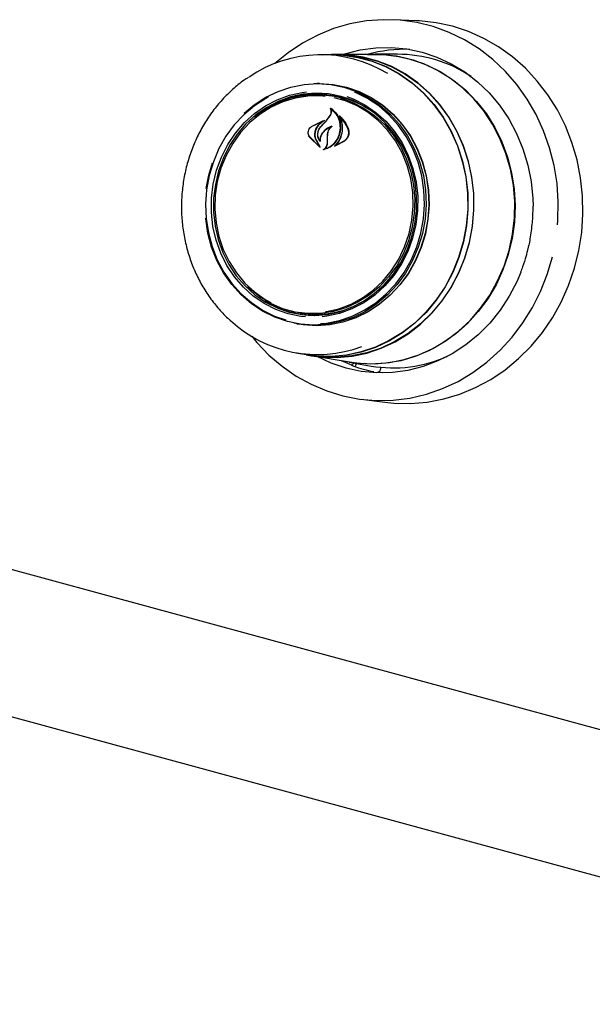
# Model space of a CAD drawing. Header units: inches. Extents: x 35 to 165, y 14 to 115.
# Tile 30 of 41: x 131.87 to 135.29, y 70.79 to 76.67. Entities that reach past the tile are written whole.
import ezdxf

# ---------------------------------------------------------------- set-up
doc = ezdxf.new("R2010")
doc.units = ezdxf.units.IN
doc.header["$LTSCALE"] = 12
doc.header["$MEASUREMENT"] = 0

msp = doc.modelspace()

# ---------------------------------------------------------------- linework, layer by layer
at = {"color": 7, "linetype": 'Continuous', "lineweight": 25}
for p, q in [((134.2428, 76.6637), (134.1008, 76.6696)), ((133.7325, 76.4612), (133.6699, 76.4611)), ((133.7653, 76.463), (133.7325, 76.463)), ((133.9925, 76.4618), (133.7649, 76.4614)), ((134.1253, 76.4637), (133.9927, 76.4635)), ((133.6606, 76.2887), (133.6459, 76.2886)), ((133.6557, 76.222), (133.6387, 76.222)), ((133.7314, 76.1364), (133.7281, 76.1367)), ((133.6121, 76.0318), (133.6769, 76.0644)), ((133.6126, 76.0329), (133.6892, 76.0688)), ((133.6774, 76.063), (133.6503, 76.0383)), ((133.6695, 76.033), (133.7036, 76.0706)), ((133.6789, 76.0642), (133.6771, 76.0644)), ((133.7036, 76.0706), (133.7242, 76.0974)), ((133.7046, 76.0715), (133.7256, 76.098)), ((133.7851, 76.0884), (133.7824, 76.0886)), ((133.6626, 75.9083), (133.5994, 75.9706)), ((133.6585, 75.9131), (133.6002, 75.9716)), ((133.6386, 75.9518), (133.6595, 75.9141)), ((133.6399, 75.9526), (133.6636, 75.9094)), ((133.662, 75.947), (133.662, 75.947)), ((133.7073, 75.9327), (133.7077, 75.9621)), ((133.7077, 75.9621), (133.7087, 75.9864)), ((133.7087, 75.9327), (133.7088, 75.9622)), ((133.7088, 75.9622), (133.7094, 75.9864)), ((133.8106, 75.9452), (133.7518, 75.9143)), ((133.8091, 75.9465), (133.7577, 75.9179)), ((133.7575, 75.9178), (133.7575, 75.9178)), ((132.9985, 75.7406), (133.0201, 75.8142)), ((132.9837, 75.661), (132.9985, 75.7406)), ((123.9085, 75.536), (138.1697, 71.6601)), ((134.9054, 75.303), (134.9009, 75.2852)), ((133.529, 74.9211), (133.5457, 74.9182)), ((133.5248, 74.8541), (133.5393, 74.8517)), ((123.9308, 74.6502), (138.1416, 70.788)), ((133.5196, 74.6801), (133.5813, 74.6695)), ((133.581, 74.6678), (133.6133, 74.6622)), ((133.6133, 74.6639), (133.8376, 74.6253)), ((133.8538, 74.6064), (133.7917, 74.6329)), ((133.8375, 74.6237), (133.9682, 74.6012)), ((133.8538, 74.6064), (133.8535, 74.6064)), ((134.0275, 74.5933), (134.0257, 74.5857)), ((134.0086, 74.5642), (134.0091, 74.5642)), ((134.0374, 74.5599), (134.0091, 74.5642)), ((133.9095, 74.4024), (134.0504, 74.3843))]:
    msp.add_line(p, q, dxfattribs=at)
at = {"color": 7, "linetype": 'Continuous', "lineweight": 25, "flags": 128}
for points in [[(135.0829, 75.4449), (135.0848, 75.4712), (135.0869, 75.5811), (135.0792, 75.6906), (135.062, 75.7986), (135.0352, 75.9042), (134.9992, 76.0062), (134.9543, 76.1039), (134.9009, 76.1962), (134.8395, 76.2823), (134.7707, 76.3614), (134.6952, 76.4328), (134.6136, 76.4957), (134.5267, 76.5497), (134.4352, 76.5942), (134.3402, 76.6287), (134.2424, 76.6531), (134.1428, 76.6669), (134.0423, 76.6702), (133.9418, 76.6628), (133.8423, 76.6449), (133.7447, 76.6167), (133.6498, 76.5782), (133.5587, 76.5301), (133.4722, 76.4726), (133.3931, 76.4082)], [(134.0504, 74.3843), (134.1036, 74.379), (134.2036, 74.3771), (134.3035, 74.3857), (134.4023, 74.4046), (134.4991, 74.4337), (134.5931, 74.4727), (134.6834, 74.5213), (134.7692, 74.579), (134.8496, 74.6453), (134.9241, 74.7196), (134.9917, 74.8013), (135.0521, 74.8895), (135.1045, 74.9835), (135.1486, 75.0824), (135.1839, 75.1852), (135.2101, 75.2912), (135.2269, 75.3992), (135.2343, 75.5084), (135.2321, 75.6176), (135.2203, 75.726), (135.1991, 75.8325), (135.1687, 75.9362), (135.1293, 76.036), (135.0813, 76.1312), (135.0252, 76.2207), (134.9614, 76.3039), (134.8905, 76.3799), (134.8132, 76.4481), (134.7302, 76.5078), (134.6423, 76.5584), (134.5501, 76.5996), (134.4547, 76.631), (134.3569, 76.6522), (134.2574, 76.663), (134.2428, 76.6637)], [(133.7978, 76.4624), (133.8123, 76.4671), (133.9034, 76.4901), (133.996, 76.5027), (134.0892, 76.5046), (134.1819, 76.4959), (134.2731, 76.4766), (134.3618, 76.447), (134.4471, 76.4073), (134.5279, 76.3581), (134.6035, 76.2998), (134.673, 76.2331), (134.7356, 76.1588), (134.7907, 76.0776), (134.8376, 75.9904), (134.8758, 75.8982), (134.9049, 75.802), (134.9246, 75.7028), (134.9347, 75.6018), (134.9361, 75.5555)], [(133.6803, 76.4611), (133.7109, 76.4626), (133.8003, 76.4601), (133.8888, 76.4469), (133.9753, 76.4234), (134.0589, 76.3898), (134.1385, 76.3464), (134.2132, 76.2938), (134.2821, 76.2326), (134.3445, 76.1635), (134.3996, 76.0874), (134.4467, 76.005), (134.4853, 75.9175), (134.515, 75.8257), (134.5353, 75.7308), (134.5462, 75.634), (134.5473, 75.5362), (134.5388, 75.4388), (134.5207, 75.3427), (134.4932, 75.2492), (134.4567, 75.1593), (134.4115, 75.0742), (134.3583, 74.9947), (134.2976, 74.9219), (134.2301, 74.8565), (134.1567, 74.7994), (134.0782, 74.7512), (133.9955, 74.7125), (133.9096, 74.6837), (133.8214, 74.6652), (133.7321, 74.6572), (133.6427, 74.6597), (133.5542, 74.6729), (133.5299, 74.6784)], [(133.7325, 76.4612), (133.8002, 76.4583), (133.8885, 76.4452), (133.9748, 76.4218), (134.0582, 76.3882), (134.1377, 76.3449), (134.2123, 76.2924), (134.2811, 76.2313), (134.3433, 76.1624), (134.3983, 76.0864), (134.4453, 76.0042), (134.4839, 75.9168), (134.5135, 75.8252), (134.5338, 75.7305), (134.5446, 75.6338), (134.5457, 75.5363), (134.5372, 75.439), (134.5191, 75.3431), (134.4917, 75.2498), (134.4553, 75.1601), (134.4102, 75.0751), (134.3571, 74.9958), (134.2965, 74.9231), (134.2291, 74.8579), (134.1559, 74.8009), (134.0775, 74.7527), (133.9949, 74.7141), (133.9092, 74.6854), (133.8212, 74.6669), (133.7321, 74.6589), (133.6429, 74.6615), (133.5813, 74.6695)], [(134.5559, 75.3393), (134.5741, 75.4356), (134.5826, 75.5334), (134.5815, 75.6314), (134.5706, 75.7286), (134.5502, 75.8238), (134.5204, 75.9158), (134.4817, 76.0037), (134.4344, 76.0863), (134.3792, 76.1627), (134.3166, 76.232), (134.2475, 76.2933), (134.1725, 76.3461), (134.0927, 76.3896), (134.0089, 76.4234), (133.9221, 76.4469), (133.8333, 76.4601), (133.7653, 76.463)], [(133.9461, 76.462), (133.9519, 76.4623), (134.0421, 76.462), (134.1315, 76.4512), (134.2193, 76.4301), (134.3043, 76.3988), (134.3858, 76.3578), (134.4626, 76.3075), (134.534, 76.2485), (134.5991, 76.1815), (134.6572, 76.1071), (134.7077, 76.0263), (134.7499, 75.94), (134.7834, 75.8491), (134.8079, 75.7547), (134.8229, 75.6578), (134.8285, 75.5596), (134.8244, 75.4611), (134.8108, 75.3635), (134.7878, 75.2679), (134.7557, 75.1753), (134.7148, 75.0869), (134.6656, 75.0035), (134.6086, 74.9262), (134.5445, 74.8559), (134.474, 74.7932), (134.398, 74.739), (134.3173, 74.6939), (134.2327, 74.6583), (134.1453, 74.6327), (134.056, 74.6174), (133.9659, 74.6125), (133.876, 74.618), (133.7917, 74.6329)], [(133.8071, 76.4603), (133.8328, 76.4585), (133.9215, 76.4453), (134.0081, 76.4218), (134.0918, 76.3881), (134.1715, 76.3447), (134.2463, 76.292), (134.3153, 76.2307), (134.3778, 76.1616), (134.4329, 76.0853), (134.4801, 76.0029), (134.5188, 75.9152), (134.5485, 75.8233), (134.5688, 75.7283), (134.5797, 75.6313), (134.5808, 75.5334), (134.5723, 75.4359), (134.5542, 75.3397)], [(133.8376, 74.6253), (133.8984, 74.6173), (133.9883, 74.6144), (134.0781, 74.6219), (134.1669, 74.6398), (134.2535, 74.6679), (134.3371, 74.7058), (134.4166, 74.7532), (134.4912, 74.8094), (134.56, 74.874), (134.6222, 74.946), (134.6772, 75.0247), (134.7243, 75.1093), (134.763, 75.1987), (134.7928, 75.292), (134.8135, 75.388), (134.8247, 75.4858), (134.8263, 75.5841), (134.8184, 75.6819), (134.801, 75.7781), (134.7743, 75.8716), (134.7386, 75.9613), (134.6944, 76.0462), (134.642, 76.1253), (134.5822, 76.1978), (134.5156, 76.2628), (134.4429, 76.3196), (134.365, 76.3675), (134.2827, 76.406), (134.197, 76.4347)], [(133.211, 76.1112), (133.2709, 76.1614), (133.3398, 76.2064), (133.413, 76.242), (133.4895, 76.2679), (133.5682, 76.2835), (133.6479, 76.2886), (133.7274, 76.2833), (133.8056, 76.2674), (133.8813, 76.2414), (133.9535, 76.2056), (134.0211, 76.1604), (134.0831, 76.1066), (134.1385, 76.0449), (134.1867, 75.9762), (134.2268, 75.9016), (134.2584, 75.8221), (134.2808, 75.7389), (134.2939, 75.6531), (134.2975, 75.5661), (134.2913, 75.4792), (134.2757, 75.3935), (134.2507, 75.3103), (134.2168, 75.2309), (134.1744, 75.1564), (134.1242, 75.0878), (134.0669, 75.0263), (134.0034, 74.9726), (133.9345, 74.9277), (133.8612, 74.892), (133.7847, 74.8662), (133.706, 74.8506), (133.6263, 74.8454), (133.5468, 74.8508), (133.4686, 74.8666), (133.3929, 74.8926), (133.3207, 74.9285), (133.2531, 74.9737), (133.1912, 75.0275), (133.1357, 75.0892), (133.0876, 75.1578), (133.0474, 75.2325), (133.0159, 75.312), (132.9934, 75.3952), (132.9803, 75.4809), (132.98, 75.4846)], [(133.576, 74.8951), (133.5493, 74.8979), (133.4733, 74.9131), (133.3997, 74.9386), (133.3298, 74.974), (133.2647, 75.0187), (133.2053, 75.0722), (133.1526, 75.1334), (133.1075, 75.2015), (133.0706, 75.2753), (133.0425, 75.3538), (133.0238, 75.4356), (133.0146, 75.5195), (133.0151, 75.6042), (133.0253, 75.6883), (133.0451, 75.7705), (133.0741, 75.8495), (133.1119, 75.924), (133.1578, 75.993), (133.2113, 76.0552), (133.2713, 76.1097), (133.337, 76.1557), (133.4073, 76.1924), (133.4812, 76.2192), (133.5574, 76.2358), (133.5826, 76.2389)], [(133.6285, 76.2883), (133.6632, 76.2893), (133.7429, 76.2839), (133.8213, 76.268), (133.8973, 76.242), (133.9696, 76.206), (134.0374, 76.1607), (134.0995, 76.1067), (134.1551, 76.0449), (134.2034, 75.976), (134.2437, 75.9012), (134.2753, 75.8215), (134.2978, 75.738), (134.311, 75.6521), (134.3145, 75.5648), (134.3084, 75.4776), (134.2927, 75.3917), (134.2676, 75.3083), (134.2336, 75.2287), (134.1912, 75.154), (134.1408, 75.0853), (134.0834, 75.0236), (134.0196, 74.9698), (133.9505, 74.9246), (133.8771, 74.8889), (133.8003, 74.863), (133.7215, 74.8473), (133.6416, 74.8422), (133.5618, 74.8476), (133.5077, 74.8573)], [(133.6606, 76.2887), (133.6626, 76.2887), (133.7422, 76.2833), (133.8206, 76.2674), (133.8965, 76.2414), (133.9688, 76.2054), (134.0364, 76.1602), (134.0985, 76.1063), (134.1541, 76.0445), (134.2023, 75.9757), (134.2425, 75.9009), (134.2741, 75.8213), (134.2967, 75.7379), (134.3098, 75.652), (134.3133, 75.5649), (134.3072, 75.4778), (134.2915, 75.3919), (134.2665, 75.3086), (134.2325, 75.2291), (134.1901, 75.1544), (134.1398, 75.0858), (134.0824, 75.0241), (134.0187, 74.9704), (133.9497, 74.9253), (133.8763, 74.8896), (133.7996, 74.8637), (133.7208, 74.8481), (133.641, 74.8429), (133.5614, 74.8483), (133.5393, 74.8517)], [(133.6663, 74.8544), (133.7019, 74.858), (133.7798, 74.8734), (133.8556, 74.899), (133.9281, 74.9343), (133.9963, 74.9788), (134.0593, 75.032), (134.116, 75.0929), (134.1657, 75.1607), (134.2077, 75.2345), (134.2412, 75.3131), (134.2659, 75.3955), (134.2814, 75.4803), (134.2875, 75.5664), (134.284, 75.6526), (134.271, 75.7374), (134.2488, 75.8198), (134.2176, 75.8985), (134.1778, 75.9724), (134.1301, 76.0404), (134.0752, 76.1015), (134.0139, 76.1548), (133.947, 76.1995), (133.8755, 76.235), (133.8686, 76.2378)], [(133.356, 76.2094), (133.3393, 76.2003), (133.2711, 76.1558), (133.2082, 76.1026), (133.1514, 76.0417), (133.1017, 75.9739), (133.0598, 75.9001), (133.0262, 75.8215), (133.0015, 75.7391), (132.986, 75.6543), (132.98, 75.5682), (132.9834, 75.4821), (132.9964, 75.3972), (133.0187, 75.3148), (133.0499, 75.2361), (133.0896, 75.1622), (133.1373, 75.0942), (133.1922, 75.0331), (133.2536, 74.9798), (133.3205, 74.9351), (133.3919, 74.8996), (133.4584, 74.8762)], [(133.7891, 76.2116), (133.7142, 76.2266), (133.6381, 76.2311), (133.5619, 76.2252), (133.4869, 76.2088), (133.4142, 76.1824), (133.3449, 76.1463), (133.2802, 76.101), (133.2211, 76.0473), (133.1685, 75.9861), (133.1233, 75.9182), (133.0861, 75.8448), (133.0575, 75.7671), (133.0381, 75.6862), (133.028, 75.6034), (133.0275, 75.52), (133.0365, 75.4374), (133.055, 75.3568), (133.0826, 75.2796), (133.119, 75.2069), (133.1634, 75.1398), (133.2153, 75.0795), (133.2737, 75.0269), (133.3379, 74.9829), (133.4067, 74.948), (133.4791, 74.9229), (133.5539, 74.908), (133.6301, 74.9035), (133.7062, 74.9094), (133.7813, 74.9257), (133.854, 74.9521), (133.9232, 74.9883), (133.9879, 75.0335), (134.047, 75.0872), (134.0996, 75.1485), (134.1449, 75.2163), (134.1821, 75.2897), (134.2107, 75.3675), (134.2301, 75.4484), (134.2402, 75.5312), (134.2407, 75.6145), (134.2316, 75.6972), (134.2131, 75.7777), (134.1855, 75.855), (134.1492, 75.9277), (134.1048, 75.9947), (134.0529, 76.055), (133.9945, 76.1076), (133.9303, 76.1517), (133.8615, 76.1865), (133.7891, 76.2116)], [(133.6946, 76.2122), (133.6663, 76.2145), (133.5903, 76.2134), (133.515, 76.2017), (133.4415, 76.1795), (133.3711, 76.1473), (133.3049, 76.1057), (133.2439, 76.0551), (133.1893, 75.9966), (133.1419, 75.931), (133.1024, 75.8595), (133.0716, 75.7832), (133.0498, 75.7033), (133.0376, 75.6213), (133.0351, 75.5383), (133.0422, 75.4558), (133.059, 75.3752), (133.0851, 75.2977), (133.1202, 75.2247), (133.1635, 75.1573), (133.2145, 75.0966), (133.2722, 75.0437), (133.3358, 74.9994), (133.3704, 74.9802)], [(133.7836, 76.2028), (133.8564, 76.1774), (133.9255, 76.1421), (133.9897, 76.0973), (134.0481, 76.0438), (134.0996, 75.9825), (134.1434, 75.9144), (134.1788, 75.8405), (134.2052, 75.7622), (134.2222, 75.6808), (134.2294, 75.5974), (134.2268, 75.5136), (134.2145, 75.4306), (134.1925, 75.3499), (134.1614, 75.2728), (134.1215, 75.2005), (134.0735, 75.1342), (134.0183, 75.0751), (133.9568, 75.024), (133.8898, 74.9819), (133.8186, 74.9493), (133.7444, 74.927), (133.6682, 74.9151), (133.5915, 74.914), (133.5154, 74.9236), (133.4412, 74.9437), (133.3701, 74.9742), (133.3033, 75.0143), (133.2418, 75.0635), (133.2311, 75.0736)], [(133.8231, 76.2113), (133.8617, 76.1966), (133.9316, 76.1611), (133.9967, 76.1164), (134.0561, 76.063), (134.1088, 76.0017), (134.1539, 75.9336), (134.1908, 75.8598), (134.2188, 75.7813), (134.2376, 75.6995), (134.2468, 75.6156), (134.2463, 75.5309), (134.2361, 75.4468), (134.2163, 75.3646), (134.1873, 75.2856), (134.1495, 75.2111), (134.1036, 75.1422), (134.0501, 75.08), (133.9901, 75.0254), (133.9244, 74.9795), (133.854, 74.9428), (133.7802, 74.9159), (133.704, 74.8993), (133.6762, 74.896)], [(133.6962, 74.9259), (133.7023, 74.9268), (133.7768, 74.9438), (133.8489, 74.971), (133.9174, 75.008), (133.9811, 75.0542), (134.039, 75.1089), (134.0901, 75.171), (134.1337, 75.2397), (134.1689, 75.3138), (134.1952, 75.392), (134.2123, 75.4732), (134.2197, 75.5559), (134.2173, 75.6388), (134.2053, 75.7205), (134.1838, 75.7997), (134.1532, 75.8751), (134.1139, 75.9455), (134.0667, 76.0096), (134.0122, 76.0665), (133.9514, 76.1152), (133.8853, 76.155), (133.815, 76.1851), (133.7474, 76.2038)], [(133.6133, 74.6622), (133.6752, 74.6542), (133.7649, 74.6516), (133.8545, 74.6596), (133.9429, 74.6782), (134.0291, 74.7071), (134.112, 74.7459), (134.1908, 74.7943), (134.2644, 74.8516), (134.3321, 74.9171), (134.393, 74.9902), (134.4464, 75.0699), (134.4917, 75.1553), (134.5283, 75.2455), (134.5559, 75.3393)], [(134.5542, 75.3397), (134.5266, 75.2461), (134.4901, 75.1561), (134.4449, 75.0708), (134.3915, 74.9913), (134.3308, 74.9183), (134.2632, 74.8529), (134.1897, 74.7957), (134.1111, 74.7474), (134.0283, 74.7087), (133.9422, 74.6798), (133.854, 74.6613), (133.7646, 74.6533), (133.6751, 74.6558), (133.6375, 74.6601)], [(133.2556, 74.7786), (133.2858, 74.7423), (133.358, 74.667), (133.4367, 74.5997), (133.5211, 74.5412), (133.6103, 74.4919), (133.7037, 74.4524), (133.8002, 74.4229), (133.899, 74.4038), (133.9992, 74.3952), (134.0998, 74.3972), (134.1999, 74.4099), (134.2986, 74.433), (134.3949, 74.4664), (134.488, 74.5097), (134.577, 74.5626), (134.6609, 74.6245), (134.7392, 74.695), (134.8109, 74.7732), (134.8756, 74.8585), (134.9324, 74.9502), (134.981, 75.0472), (135.0209, 75.1488), (135.0517, 75.254)], [(134.864, 75.1626), (134.8407, 75.1074), (134.7944, 75.0183), (134.7399, 74.9348), (134.6778, 74.8579), (134.6088, 74.7884), (134.5337, 74.727), (134.4531, 74.6744), (134.3682, 74.6313), (134.2797, 74.598), (134.1886, 74.5749), (134.096, 74.5624), (134.0028, 74.5604), (133.9101, 74.5692), (133.8189, 74.5885), (133.7302, 74.6181), (133.6456, 74.6574)]]:
    msp.add_lwpolyline(points, dxfattribs=at)
at = {"color": 7, "linetype": 'Continuous', "lineweight": 25}
for centre, radius, start, end in [((134.1708, 75.6727), 0.8207, 87.92513, 105.89184), ((133.6695, 75.6974), 0.7632, 58.48356, 124.30636), ((133.994, 75.6886), 0.7733, 74.78147, 90.11123), ((134.1255, 75.6697), 0.794, 56.24688, 90.01162), ((133.6399, 75.6545), 0.5668, 75.32015, 130.4402), ((133.6575, 75.6655), 0.563, 81.12062, 113.40777), ((133.6547, 75.6616), 0.5603, 50.83578, 89.90168), ((140.1492, 70.0663), 8.8088, 137.02138, 137.35465), ((133.6402, 75.4648), 0.5614, 236.89668, 269.28354), ((133.6384, 75.4719), 0.5614, 260.49074, 299.48046), ((133.6472, 75.4324), 0.7627, 227.22784, 290.34585), ((134.101, 75.3866), 0.7965, 260.39793, 294.05227), ((134.1376, 75.3712), 0.8179, 250.35957, 259.2314)]:
    msp.add_arc(centre, radius, start, end, dxfattribs=at)
for points, knots in [([(133.2363, 76.326), (133.2275, 76.3205), (133.1943, 76.2995), (133.1414, 76.2552), (133.0784, 76.1935), (133.0217, 76.1248), (132.9717, 76.0504), (132.9288, 75.9709), (132.8935, 75.8872), (132.8661, 75.8001), (132.8471, 75.7105), (132.8365, 75.6194), (132.8345, 75.5277), (132.8411, 75.4363), (132.8563, 75.3464), (132.8798, 75.2586), (132.9115, 75.1741), (132.9511, 75.0937), (132.9979, 75.018), (133.0522, 74.9487), (133.0954, 74.9008), (133.1221, 74.8784), (133.1266, 74.8746)], [0, 0, 0, 0, 0.019359, 0.073068, 0.126816, 0.1806, 0.234417, 0.288263, 0.342132, 0.396021, 0.449926, 0.503842, 0.557767, 0.611695, 0.665623, 0.719548, 0.773463, 0.827365, 0.881247, 0.935103, 0.988928, 1, 1, 1, 1]), ([(133.7242, 76.0974), (133.7262, 76.1013), (133.7302, 76.1091), (133.7313, 76.1223), (133.7294, 76.1311), (133.7275, 76.1352), (133.7274, 76.1356)], [0, 0, 0, 0, 0.322029, 0.644183, 0.966617, 1, 1, 1, 1]), ([(133.7256, 76.098), (133.7276, 76.1018), (133.7316, 76.1093), (133.7329, 76.122), (133.7308, 76.1325), (133.7276, 76.1379), (133.7264, 76.1399)], [0, 0, 0, 0, 0.278322, 0.556605, 0.835286, 1, 1, 1, 1]), ([(133.7264, 76.1399), (133.7264, 76.1399), (133.7263, 76.1401), (133.7263, 76.1403), (133.7263, 76.1406), (133.7265, 76.1408), (133.7267, 76.141), (133.7269, 76.1411), (133.7272, 76.1411), (133.7273, 76.141), (133.7274, 76.141), (133.7274, 76.141)], [0, 0, 0, 0, 0.122855, 0.245793, 0.370369, 0.495918, 0.620768, 0.743557, 0.863921, 0.982525, 1, 1, 1, 1]), ([(133.7284, 76.1366), (133.7283, 76.1366), (133.7282, 76.1367), (133.728, 76.1367), (133.7277, 76.1367), (133.7275, 76.1365), (133.7274, 76.1363), (133.7273, 76.1361), (133.7273, 76.1358), (133.7273, 76.1357), (133.7274, 76.1356)], [0, 0, 0, 0, 0.1256797, 0.2513601, 0.3769457, 0.5034757, 0.6312852, 0.7604334, 0.8905572, 1, 1, 1, 1]), ([(133.7274, 76.141), (133.7379, 76.1329), (133.76, 76.1159), (133.7808, 76.0764), (133.7867, 76.0432), (133.7862, 76.0251), (133.7862, 76.0229)], [0, 0, 0, 0, 0.296383, 0.623257, 0.953008, 1, 1, 1, 1]), ([(133.7284, 76.1366), (133.7388, 76.1277), (133.7602, 76.1094), (133.78, 76.0688), (133.7821, 76.0381), (133.7832, 76.023)], [0, 0, 0, 0, 0.321881, 0.666056, 1, 1, 1, 1]), ([(133.6896, 76.0674), (133.6805, 76.0618), (133.6669, 76.0534), (133.6562, 76.0413), (133.6526, 76.0372)], [0, 0, 0, 0, 0.666175, 1, 1, 1, 1]), ([(133.6774, 76.063), (133.6774, 76.0631), (133.6775, 76.0632), (133.6777, 76.0634), (133.6777, 76.0637), (133.6777, 76.0639), (133.6776, 76.0641), (133.6774, 76.0643), (133.6772, 76.0644), (133.677, 76.0644), (133.6769, 76.0644), (133.6769, 76.0644)], [0, 0, 0, 0, 0.118326, 0.23647, 0.355617, 0.474839, 0.593943, 0.712261, 0.829501, 0.946111, 1, 1, 1, 1]), ([(133.6892, 76.0688), (133.6893, 76.0688), (133.6894, 76.0688), (133.6897, 76.0688), (133.6898, 76.0686), (133.69, 76.0684), (133.69, 76.0682), (133.69, 76.0679), (133.6899, 76.0677), (133.6897, 76.0675), (133.6896, 76.0674), (133.6896, 76.0674)], [0, 0, 0, 0, 0.113224, 0.226447, 0.339596, 0.453612, 0.569084, 0.686337, 0.804601, 0.922531, 1, 1, 1, 1]), ([(133.7779, 76.0952), (133.7779, 76.0952), (133.7778, 76.0954), (133.7778, 76.0956), (133.7779, 76.0959), (133.778, 76.0961), (133.7782, 76.0963), (133.7785, 76.0964), (133.7787, 76.0964), (133.7789, 76.0963), (133.779, 76.0962), (133.779, 76.0962)], [0, 0, 0, 0, 0.117307, 0.23476, 0.353538, 0.473627, 0.593428, 0.711804, 0.828128, 0.942484, 1, 1, 1, 1]), ([(133.7846, 75.9605), (133.7899, 75.9753), (133.8004, 76.0049), (133.798, 76.0516), (133.787, 76.0809), (133.7786, 76.0941), (133.7779, 76.0952)], [0, 0, 0, 0, 0.324346, 0.648695, 0.972587, 1, 1, 1, 1]), ([(133.779, 76.0962), (133.7932, 76.0816), (133.8155, 76.0585), (133.8282, 76.0281), (133.8328, 76.017)], [0, 0, 0, 0, 0.6359924, 1, 1, 1, 1]), ([(133.7828, 76.0884), (133.7827, 76.0885), (133.7826, 76.0886), (133.7824, 76.0886), (133.7821, 76.0886), (133.7819, 76.0885), (133.7817, 76.0883), (133.7816, 76.0881), (133.7816, 76.0878), (133.7816, 76.0876), (133.7817, 76.0875), (133.7817, 76.0874)], [0, 0, 0, 0, 0.116438, 0.232811, 0.348986, 0.465961, 0.584038, 0.703197, 0.822918, 0.94277, 1, 1, 1, 1]), ([(133.7852, 75.96), (133.7902, 75.9749), (133.8002, 76.0046), (133.798, 76.0501), (133.7868, 76.0756), (133.7817, 76.0874)], [0, 0, 0, 0, 0.348805, 0.697656, 1, 1, 1, 1]), ([(133.7828, 76.0884), (133.7964, 76.0729), (133.8153, 76.0513), (133.8264, 76.0242), (133.8296, 76.0165)], [0, 0, 0, 0, 0.718757, 1, 1, 1, 1]), ([(133.5994, 75.9706), (133.5972, 75.9747), (133.5929, 75.983), (133.592, 75.9977), (133.5954, 76.0122), (133.6026, 76.0247), (133.6095, 76.0303), (133.6126, 76.0329)], [0, 0, 0, 0, 0.206314, 0.412584, 0.619972, 0.827573, 1, 1, 1, 1]), ([(133.6002, 75.9716), (133.5981, 75.9756), (133.5938, 75.9835), (133.5927, 75.9977), (133.5958, 76.0116), (133.6025, 76.0237), (133.6091, 76.0292), (133.6121, 76.0318)], [0, 0, 0, 0, 0.205655, 0.411399, 0.617775, 0.824278, 1, 1, 1, 1]), ([(133.6339, 76.007), (133.6324, 75.9989), (133.6293, 75.9827), (133.6331, 75.9638), (133.6375, 75.9543), (133.6386, 75.9518)], [0, 0, 0, 0, 0.427054, 0.854252, 1, 1, 1, 1]), ([(133.6361, 76.0065), (133.6344, 75.9986), (133.6311, 75.9827), (133.6347, 75.9642), (133.6389, 75.9549), (133.6399, 75.9526)], [0, 0, 0, 0, 0.429092, 0.858256, 1, 1, 1, 1]), ([(133.6503, 76.0383), (133.645, 76.0306), (133.6383, 76.0208), (133.6347, 76.0095), (133.6339, 76.007)], [0, 0, 0, 0, 0.77574, 1, 1, 1, 1]), ([(133.6526, 76.0372), (133.6473, 76.0297), (133.6405, 76.0201), (133.6369, 76.009), (133.6361, 76.0065)], [0, 0, 0, 0, 0.779125, 1, 1, 1, 1]), ([(133.6635, 75.9421), (133.6601, 75.9474), (133.6526, 75.9588), (133.6487, 75.9805), (133.6516, 76.0037), (133.6598, 76.0219), (133.6673, 76.0309), (133.6698, 76.0339)], [0, 0, 0, 0, 0.19903, 0.425617, 0.654005, 0.884104, 1, 1, 1, 1]), ([(133.6615, 75.9473), (133.6585, 75.9529), (133.6521, 75.9647), (133.6496, 75.9864), (133.6538, 76.0089), (133.662, 76.0243), (133.6682, 76.0315), (133.6695, 76.033)], [0, 0, 0, 0, 0.211272, 0.452054, 0.693897, 0.936582, 1, 1, 1, 1]), ([(133.7333, 76.0339), (133.7218, 76.0288), (133.7011, 76.0195), (133.6852, 76.0025), (133.6781, 75.9949)], [0, 0, 0, 0, 0.554434, 1, 1, 1, 1]), ([(133.7279, 76.0296), (133.7165, 76.0236), (133.6986, 76.0143), (133.6847, 75.9993), (133.6798, 75.9939)], [0, 0, 0, 0, 0.641488, 1, 1, 1, 1]), ([(133.7087, 75.9864), (133.71, 75.9935), (133.7128, 76.0076), (133.7217, 76.0212), (133.7276, 76.0274), (133.7286, 76.0283)], [0, 0, 0, 0, 0.4562782, 0.912537, 1, 1, 1, 1]), ([(133.7094, 75.9864), (133.7106, 75.9933), (133.7131, 76.007), (133.7229, 76.0227), (133.7309, 76.03), (133.7338, 76.0326)], [0, 0, 0, 0, 0.387703, 0.775508, 1, 1, 1, 1]), ([(133.7333, 76.0339), (133.7333, 76.0339), (133.7335, 76.034), (133.7337, 76.0339), (133.7339, 76.0338), (133.7341, 76.0336), (133.7341, 76.0334), (133.7341, 76.0331), (133.7341, 76.0329), (133.7339, 76.0327), (133.7339, 76.0326), (133.7338, 76.0326)], [0, 0, 0, 0, 0.119163, 0.238363, 0.357289, 0.476245, 0.596131, 0.71657, 0.838067, 0.959811, 1, 1, 1, 1]), ([(133.7832, 76.023), (133.7816, 76.0081), (133.7796, 75.9878), (133.7714, 75.9692), (133.7693, 75.9643)], [0, 0, 0, 0, 0.736129, 1, 1, 1, 1]), ([(133.7862, 76.0229), (133.7844, 76.0078), (133.782, 75.9873), (133.7735, 75.9685), (133.7712, 75.9636)], [0, 0, 0, 0, 0.739882, 1, 1, 1, 1]), ([(133.8296, 76.0165), (133.8312, 76.0104), (133.8345, 75.998), (133.8316, 75.9783), (133.8234, 75.9599), (133.8139, 75.9509), (133.8091, 75.9465)], [0, 0, 0, 0, 0.249257, 0.4985611, 0.7489557, 1, 1, 1, 1]), ([(133.8328, 76.017), (133.8344, 76.0107), (133.8376, 75.998), (133.8343, 75.9777), (133.8256, 75.9589), (133.8156, 75.9498), (133.8106, 75.9452)], [0, 0, 0, 0, 0.249695, 0.499306, 0.750824, 1, 1, 1, 1]), ([(133.6615, 75.9473), (133.6616, 75.9473), (133.6617, 75.9471), (133.6619, 75.947), (133.6621, 75.947), (133.6624, 75.9471), (133.6626, 75.9472), (133.6627, 75.9475), (133.6628, 75.9477), (133.6628, 75.9478), (133.6628, 75.9479)], [0, 0, 0, 0, 0.128695, 0.257319, 0.385714, 0.513894, 0.64244, 0.77143, 0.901088, 1, 1, 1, 1]), ([(133.6781, 75.9949), (133.6741, 75.9892), (133.6663, 75.9779), (133.6625, 75.9608), (133.6627, 75.951), (133.6628, 75.9479)], [0, 0, 0, 0, 0.407833, 0.815772, 1, 1, 1, 1]), ([(133.6648, 75.9428), (133.6648, 75.9427), (133.6648, 75.9425), (133.6647, 75.9423), (133.6645, 75.9421), (133.6643, 75.9419), (133.6641, 75.9418), (133.6639, 75.9419), (133.6637, 75.9419), (133.6636, 75.942), (133.6635, 75.9421)], [0, 0, 0, 0, 0.130239, 0.26066, 0.391004, 0.5208, 0.649519, 0.77721, 0.9043, 1, 1, 1, 1]), ([(133.6798, 75.9939), (133.6759, 75.9883), (133.668, 75.9772), (133.6636, 75.9588), (133.6644, 75.9475), (133.6648, 75.9428)], [0, 0, 0, 0, 0.368992, 0.737958, 1, 1, 1, 1]), ([(133.7712, 75.9636), (133.7639, 75.9516), (133.7494, 75.9275), (133.718, 75.9036), (133.6954, 75.8965), (133.6855, 75.8934)], [0, 0, 0, 0, 0.359988, 0.720089, 1, 1, 1, 1]), ([(133.7693, 75.9643), (133.7623, 75.9524), (133.7483, 75.9286), (133.7198, 75.9066), (133.7003, 75.8994), (133.693, 75.8967)], [0, 0, 0, 0, 0.3849, 0.769929, 1, 1, 1, 1]), ([(133.7512, 75.9155), (133.7601, 75.9246), (133.7733, 75.938), (133.7818, 75.9549), (133.7846, 75.9605)], [0, 0, 0, 0, 0.6702626, 1, 1, 1, 1]), ([(133.7571, 75.9191), (133.7655, 75.9288), (133.7764, 75.9413), (133.7835, 75.9565), (133.7852, 75.96)], [0, 0, 0, 0, 0.766376, 1, 1, 1, 1]), ([(133.6636, 75.9094), (133.6636, 75.9093), (133.6637, 75.9092), (133.6637, 75.9089), (133.6636, 75.9087), (133.6635, 75.9085), (133.6633, 75.9083), (133.6631, 75.9082), (133.6628, 75.9082), (133.6627, 75.9083), (133.6626, 75.9083)], [0, 0, 0, 0, 0.125369, 0.25061, 0.376517, 0.50245, 0.627888, 0.752786, 0.876769, 1, 1, 1, 1]), ([(133.6855, 75.8934), (133.6854, 75.8934), (133.6853, 75.8934), (133.6851, 75.8934), (133.6849, 75.8936), (133.6848, 75.8938), (133.6847, 75.894), (133.6847, 75.8943), (133.6848, 75.8945), (133.685, 75.8947), (133.6851, 75.8947), (133.6851, 75.8948)], [0, 0, 0, 0, 0.118604, 0.237131, 0.355525, 0.474175, 0.593521, 0.713821, 0.834547, 0.955189, 1, 1, 1, 1]), ([(133.6851, 75.8948), (133.6876, 75.8965), (133.6941, 75.901), (133.702, 75.9116), (133.7064, 75.9232), (133.7071, 75.9304), (133.7073, 75.9327)], [0, 0, 0, 0, 0.205995, 0.524653, 0.845099, 1, 1, 1, 1]), ([(133.6924, 75.898), (133.6951, 75.9007), (133.7012, 75.907), (133.7072, 75.9192), (133.7082, 75.9285), (133.7087, 75.9327)], [0, 0, 0, 0, 0.292792, 0.676006, 1, 1, 1, 1]), ([(133.7518, 75.9143), (133.7517, 75.9143), (133.7516, 75.9142), (133.7513, 75.9143), (133.7511, 75.9144), (133.751, 75.9146), (133.7509, 75.9148), (133.7509, 75.9151), (133.751, 75.9153), (133.7511, 75.9155), (133.7512, 75.9155)], [0, 0, 0, 0, 0.122666, 0.24551, 0.367776, 0.489894, 0.612783, 0.736302, 0.861019, 1, 1, 1, 1]), ([(133.7571, 75.9191), (133.757, 75.9191), (133.7569, 75.9189), (133.7568, 75.9187), (133.7568, 75.9184), (133.7569, 75.9182), (133.7571, 75.918), (133.7573, 75.9179), (133.7575, 75.9178), (133.7577, 75.9179), (133.7577, 75.9179)], [0, 0, 0, 0, 0.125521, 0.251155, 0.376627, 0.501857, 0.626504, 0.750574, 0.874258, 1, 1, 1, 1]), ([(134.9339, 75.5557), (134.934, 75.5381), (134.934, 75.5054), (134.9316, 75.4729), (134.9305, 75.4579)], [0, 0, 0, 0, 0.5406301, 1, 1, 1, 1]), ([(134.9305, 75.4579), (134.9268, 75.4256), (134.9217, 75.3802), (134.9119, 75.3287), (134.907, 75.3095), (134.9054, 75.303)], [0, 0, 0, 0, 0.620409, 0.872302, 1, 1, 1, 1]), ([(134.9009, 75.2852), (134.8988, 75.2764), (134.8913, 75.2455), (134.8783, 75.2044), (134.8657, 75.173), (134.8615, 75.1626)], [0, 0, 0, 0, 0.210193, 0.736807, 1, 1, 1, 1]), ([(133.8627, 74.6008), (133.8609, 74.6015), (133.8574, 74.6028), (133.8539, 74.6045), (133.8522, 74.6058), (133.8524, 74.6063), (133.8532, 74.6064), (133.8535, 74.6064)], [0, 0, 0, 0, 0.228136, 0.456276, 0.684388, 0.911921, 1, 1, 1, 1]), ([(133.8538, 74.6064), (133.8548, 74.6066), (133.8566, 74.6071), (133.8598, 74.6112), (133.8623, 74.6154), (133.8634, 74.6185), (133.8637, 74.6191)], [0, 0, 0, 0, 0.3042706, 0.6084918, 0.9141003, 1, 1, 1, 1]), ([(133.8783, 74.6166), (133.8771, 74.6123), (133.8754, 74.6057), (133.8729, 74.6002), (133.872, 74.5983)], [0, 0, 0, 0, 0.652604, 1, 1, 1, 1]), ([(134.0257, 74.5857), (134.025, 74.5832), (134.0235, 74.5781), (134.0199, 74.5715), (134.0158, 74.5666), (134.012, 74.5643), (134.0099, 74.5642), (134.0091, 74.5642)], [0, 0, 0, 0, 0.216746, 0.433445, 0.651036, 0.868859, 1, 1, 1, 1])]:
    msp.add_open_spline(points, degree=3, knots=knots, dxfattribs=at)

doc.saveas('drawing.dxf')
